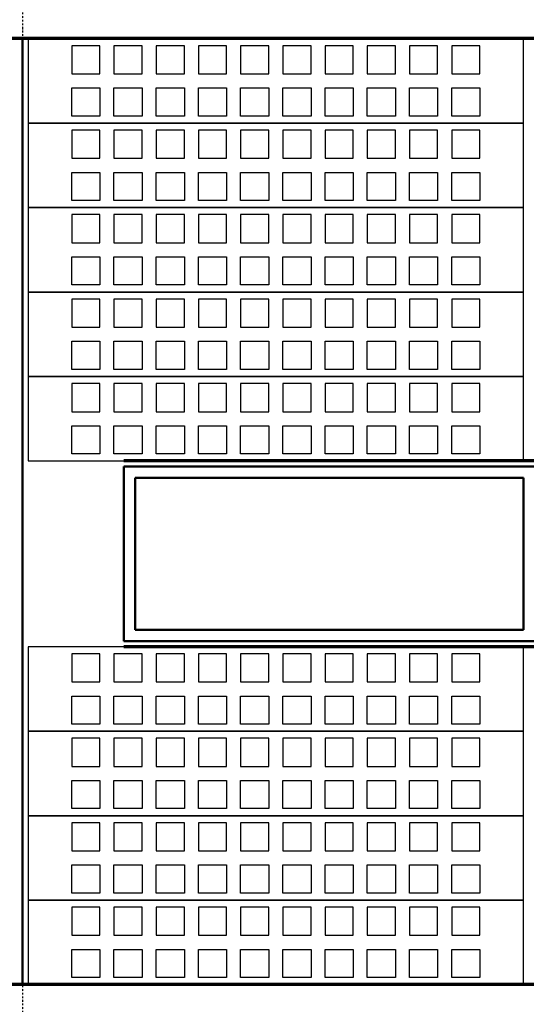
# Model space of a CAD drawing. Header units: millimetres. Extents: x 361 to 67326, y 666 to 56869.
# Tile 47 of 129: x 30849 to 32649, y 23976 to 27474. Entities that reach past the tile are written whole.
import ezdxf

# ---------------------------------------------------------------- set-up
doc = ezdxf.new("R2010")
doc.units = ezdxf.units.MM
doc.linetypes.add('DASHDOT', pattern=[25.4, 12.7, -6.35, 0, -6.35])
doc.layers.add('stramien', color=1, linetype='DASHDOT')
doc.layers.add('vanarris', color=253, linetype='Continuous')

# ---------------------------------------------------------------- blocks, each defined once
blk = doc.blocks.new('*U72')
at = {"layer": 'stramien', "color": 1, "ltscale": 0.5}
blk.add_lwpolyline([(0, 21501.2), (0, -25501.2)], dxfattribs=at)
blk = doc.blocks.new('*U71')
at = {"layer": 'stramien', "color": 0, "linetype": 'ByBlock', "lineweight": -2, "transparency": 16777216}
blk.add_blockref('*U72', (21600, 0), dxfattribs=at)

msp = doc.modelspace()

# ---------------------------------------------------------------- linework, layer by layer
at = {"layer": 'stramien', "color": 1, "ltscale": 0.5}
msp.add_lwpolyline([(1736.5, 24051.2), (67326.2, 24051.2)], dxfattribs=at)
at = {"layer": 'vanarris', "lineweight": 70}
for p, q in [((40933.9, 27406.2), (23983.9, 27406.2)), ((34098.9, 25906.2), (31218.9, 25906.2)), ((34098.9, 25246.2), (31218.9, 25246.2)), ((40933.9, 24046.2), (23983.9, 24046.2))]:
    msp.add_line(p, q, dxfattribs=at)
at = {"layer": 'vanarris', "lineweight": 50}
for p, q in [((30858.9, 27406.2), (30858.9, 24046.2)), ((34098.9, 25886.2), (31218.9, 25886.2)), ((31218.9, 25886.2), (31218.9, 25266.2)), ((32638.9, 25846.2), (31258.9, 25846.2)), ((31258.9, 25846.2), (31258.9, 25306.2)), ((32638.9, 25846.2), (32638.9, 25306.2)), ((31258.9, 25306.2), (32638.9, 25306.2)), ((31218.9, 25266.2), (34098.9, 25266.2))]:
    msp.add_line(p, q, dxfattribs=at)
at = {"layer": 'vanarris', "lineweight": 25}
for p, q in [((32638.9, 27406.2), (30878.9, 27406.2)), ((30878.9, 27406.2), (30878.9, 27106.2)), ((32638.9, 27106.2), (32638.9, 27406.2)), ((31133.9, 27381.2), (31033.9, 27381.2)), ((31033.9, 27381.2), (31033.9, 27281.2)), ((31133.9, 27281.2), (31133.9, 27381.2)), ((31283.9, 27381.2), (31183.9, 27381.2)), ((31183.9, 27381.2), (31183.9, 27281.2)), ((31283.9, 27281.2), (31283.9, 27381.2)), ((31433.9, 27381.2), (31333.9, 27381.2)), ((31333.9, 27381.2), (31333.9, 27281.2)), ((31433.9, 27281.2), (31433.9, 27381.2)), ((31583.9, 27381.2), (31483.9, 27381.2)), ((31483.9, 27381.2), (31483.9, 27281.2)), ((31583.9, 27281.2), (31583.9, 27381.2)), ((31733.9, 27381.2), (31633.9, 27381.2)), ((31633.9, 27381.2), (31633.9, 27281.2)), ((31733.9, 27281.2), (31733.9, 27381.2)), ((31883.9, 27381.2), (31783.9, 27381.2)), ((31783.9, 27381.2), (31783.9, 27281.2)), ((31883.9, 27281.2), (31883.9, 27381.2)), ((32033.9, 27381.2), (31933.9, 27381.2)), ((31933.9, 27381.2), (31933.9, 27281.2)), ((32033.9, 27281.2), (32033.9, 27381.2)), ((32183.9, 27381.2), (32083.9, 27381.2)), ((32083.9, 27381.2), (32083.9, 27281.2)), ((32183.9, 27281.2), (32183.9, 27381.2)), ((32333.9, 27381.2), (32233.9, 27381.2)), ((32233.9, 27381.2), (32233.9, 27281.2)), ((32333.9, 27281.2), (32333.9, 27381.2)), ((32483.9, 27381.2), (32383.9, 27381.2)), ((32383.9, 27381.2), (32383.9, 27281.2)), ((32483.9, 27281.2), (32483.9, 27381.2)), ((31033.9, 27281.2), (31133.9, 27281.2)), ((31183.9, 27281.2), (31283.9, 27281.2)), ((31333.9, 27281.2), (31433.9, 27281.2)), ((31483.9, 27281.2), (31583.9, 27281.2)), ((31633.9, 27281.2), (31733.9, 27281.2)), ((31783.9, 27281.2), (31883.9, 27281.2)), ((31933.9, 27281.2), (32033.9, 27281.2)), ((32083.9, 27281.2), (32183.9, 27281.2)), ((32233.9, 27281.2), (32333.9, 27281.2)), ((32383.9, 27281.2), (32483.9, 27281.2)), ((31033.9, 27131.2), (31033.9, 27231.2)), ((31033.9, 27231.2), (31133.9, 27231.2)), ((31133.9, 27231.2), (31133.9, 27131.2)), ((31183.9, 27131.2), (31183.9, 27231.2)), ((31183.9, 27231.2), (31283.9, 27231.2)), ((31283.9, 27231.2), (31283.9, 27131.2)), ((31333.9, 27131.2), (31333.9, 27231.2)), ((31333.9, 27231.2), (31433.9, 27231.2)), ((31433.9, 27231.2), (31433.9, 27131.2)), ((31483.9, 27131.2), (31483.9, 27231.2)), ((31483.9, 27231.2), (31583.9, 27231.2)), ((31583.9, 27231.2), (31583.9, 27131.2)), ((31633.9, 27131.2), (31633.9, 27231.2)), ((31633.9, 27231.2), (31733.9, 27231.2)), ((31733.9, 27231.2), (31733.9, 27131.2)), ((31783.9, 27131.2), (31783.9, 27231.2)), ((31783.9, 27231.2), (31883.9, 27231.2)), ((31883.9, 27231.2), (31883.9, 27131.2)), ((31933.9, 27131.2), (31933.9, 27231.2)), ((31933.9, 27231.2), (32033.9, 27231.2)), ((32033.9, 27231.2), (32033.9, 27131.2)), ((32083.9, 27131.2), (32083.9, 27231.2)), ((32083.9, 27231.2), (32183.9, 27231.2)), ((32183.9, 27231.2), (32183.9, 27131.2)), ((32233.9, 27131.2), (32233.9, 27231.2)), ((32233.9, 27231.2), (32333.9, 27231.2)), ((32333.9, 27231.2), (32333.9, 27131.2)), ((32383.9, 27131.2), (32383.9, 27231.2)), ((32383.9, 27231.2), (32483.9, 27231.2)), ((32483.9, 27231.2), (32483.9, 27131.2)), ((32638.9, 27106.2), (30878.9, 27106.2)), ((30878.9, 27106.2), (30878.9, 26806.2)), ((30878.9, 27106.2), (32638.9, 27106.2)), ((31133.9, 27131.2), (31033.9, 27131.2)), ((31283.9, 27131.2), (31183.9, 27131.2)), ((31433.9, 27131.2), (31333.9, 27131.2)), ((31583.9, 27131.2), (31483.9, 27131.2)), ((31733.9, 27131.2), (31633.9, 27131.2)), ((31883.9, 27131.2), (31783.9, 27131.2)), ((32033.9, 27131.2), (31933.9, 27131.2)), ((32183.9, 27131.2), (32083.9, 27131.2)), ((32333.9, 27131.2), (32233.9, 27131.2)), ((32483.9, 27131.2), (32383.9, 27131.2)), ((32638.9, 26806.2), (32638.9, 27106.2)), ((31133.9, 27081.2), (31033.9, 27081.2)), ((31033.9, 27081.2), (31033.9, 26981.2)), ((31133.9, 26981.2), (31133.9, 27081.2)), ((31283.9, 27081.2), (31183.9, 27081.2)), ((31183.9, 27081.2), (31183.9, 26981.2)), ((31283.9, 26981.2), (31283.9, 27081.2)), ((31433.9, 27081.2), (31333.9, 27081.2)), ((31333.9, 27081.2), (31333.9, 26981.2)), ((31433.9, 26981.2), (31433.9, 27081.2)), ((31583.9, 27081.2), (31483.9, 27081.2)), ((31483.9, 27081.2), (31483.9, 26981.2)), ((31583.9, 26981.2), (31583.9, 27081.2)), ((31733.9, 27081.2), (31633.9, 27081.2)), ((31633.9, 27081.2), (31633.9, 26981.2)), ((31733.9, 26981.2), (31733.9, 27081.2)), ((31883.9, 27081.2), (31783.9, 27081.2)), ((31783.9, 27081.2), (31783.9, 26981.2)), ((31883.9, 26981.2), (31883.9, 27081.2)), ((32033.9, 27081.2), (31933.9, 27081.2)), ((31933.9, 27081.2), (31933.9, 26981.2)), ((32033.9, 26981.2), (32033.9, 27081.2)), ((32183.9, 27081.2), (32083.9, 27081.2)), ((32083.9, 27081.2), (32083.9, 26981.2)), ((32183.9, 26981.2), (32183.9, 27081.2)), ((32333.9, 27081.2), (32233.9, 27081.2)), ((32233.9, 27081.2), (32233.9, 26981.2)), ((32333.9, 26981.2), (32333.9, 27081.2)), ((32483.9, 27081.2), (32383.9, 27081.2)), ((32383.9, 27081.2), (32383.9, 26981.2)), ((32483.9, 26981.2), (32483.9, 27081.2)), ((31033.9, 26981.2), (31133.9, 26981.2)), ((31183.9, 26981.2), (31283.9, 26981.2)), ((31333.9, 26981.2), (31433.9, 26981.2)), ((31483.9, 26981.2), (31583.9, 26981.2)), ((31633.9, 26981.2), (31733.9, 26981.2)), ((31783.9, 26981.2), (31883.9, 26981.2)), ((31933.9, 26981.2), (32033.9, 26981.2)), ((32083.9, 26981.2), (32183.9, 26981.2)), ((32233.9, 26981.2), (32333.9, 26981.2)), ((32383.9, 26981.2), (32483.9, 26981.2)), ((31033.9, 26831.2), (31033.9, 26931.2)), ((31033.9, 26931.2), (31133.9, 26931.2)), ((31133.9, 26931.2), (31133.9, 26831.2)), ((31183.9, 26831.2), (31183.9, 26931.2)), ((31183.9, 26931.2), (31283.9, 26931.2)), ((31283.9, 26931.2), (31283.9, 26831.2)), ((31333.9, 26831.2), (31333.9, 26931.2)), ((31333.9, 26931.2), (31433.9, 26931.2)), ((31433.9, 26931.2), (31433.9, 26831.2)), ((31483.9, 26831.2), (31483.9, 26931.2)), ((31483.9, 26931.2), (31583.9, 26931.2)), ((31583.9, 26931.2), (31583.9, 26831.2)), ((31633.9, 26831.2), (31633.9, 26931.2)), ((31633.9, 26931.2), (31733.9, 26931.2)), ((31733.9, 26931.2), (31733.9, 26831.2)), ((31783.9, 26831.2), (31783.9, 26931.2)), ((31783.9, 26931.2), (31883.9, 26931.2)), ((31883.9, 26931.2), (31883.9, 26831.2)), ((31933.9, 26831.2), (31933.9, 26931.2)), ((31933.9, 26931.2), (32033.9, 26931.2)), ((32033.9, 26931.2), (32033.9, 26831.2)), ((32083.9, 26831.2), (32083.9, 26931.2)), ((32083.9, 26931.2), (32183.9, 26931.2)), ((32183.9, 26931.2), (32183.9, 26831.2)), ((32233.9, 26831.2), (32233.9, 26931.2)), ((32233.9, 26931.2), (32333.9, 26931.2)), ((32333.9, 26931.2), (32333.9, 26831.2)), ((32383.9, 26831.2), (32383.9, 26931.2)), ((32383.9, 26931.2), (32483.9, 26931.2)), ((32483.9, 26931.2), (32483.9, 26831.2)), ((31133.9, 26831.2), (31033.9, 26831.2)), ((31283.9, 26831.2), (31183.9, 26831.2)), ((31433.9, 26831.2), (31333.9, 26831.2)), ((31583.9, 26831.2), (31483.9, 26831.2)), ((31733.9, 26831.2), (31633.9, 26831.2)), ((31883.9, 26831.2), (31783.9, 26831.2)), ((32033.9, 26831.2), (31933.9, 26831.2)), ((32183.9, 26831.2), (32083.9, 26831.2)), ((32333.9, 26831.2), (32233.9, 26831.2)), ((32483.9, 26831.2), (32383.9, 26831.2)), ((32638.9, 26806.2), (30878.9, 26806.2)), ((30878.9, 26806.2), (30878.9, 26506.2)), ((30878.9, 26806.2), (32638.9, 26806.2)), ((32638.9, 26506.2), (32638.9, 26806.2)), ((31133.9, 26781.2), (31033.9, 26781.2)), ((31033.9, 26781.2), (31033.9, 26681.2)), ((31133.9, 26681.2), (31133.9, 26781.2)), ((31283.9, 26781.2), (31183.9, 26781.2)), ((31183.9, 26781.2), (31183.9, 26681.2)), ((31283.9, 26681.2), (31283.9, 26781.2)), ((31433.9, 26781.2), (31333.9, 26781.2)), ((31333.9, 26781.2), (31333.9, 26681.2)), ((31433.9, 26681.2), (31433.9, 26781.2)), ((31583.9, 26781.2), (31483.9, 26781.2)), ((31483.9, 26781.2), (31483.9, 26681.2)), ((31583.9, 26681.2), (31583.9, 26781.2)), ((31733.9, 26781.2), (31633.9, 26781.2)), ((31633.9, 26781.2), (31633.9, 26681.2)), ((31733.9, 26681.2), (31733.9, 26781.2)), ((31883.9, 26781.2), (31783.9, 26781.2)), ((31783.9, 26781.2), (31783.9, 26681.2)), ((31883.9, 26681.2), (31883.9, 26781.2)), ((32033.9, 26781.2), (31933.9, 26781.2)), ((31933.9, 26781.2), (31933.9, 26681.2)), ((32033.9, 26681.2), (32033.9, 26781.2)), ((32183.9, 26781.2), (32083.9, 26781.2)), ((32083.9, 26781.2), (32083.9, 26681.2)), ((32183.9, 26681.2), (32183.9, 26781.2)), ((32333.9, 26781.2), (32233.9, 26781.2)), ((32233.9, 26781.2), (32233.9, 26681.2)), ((32333.9, 26681.2), (32333.9, 26781.2)), ((32483.9, 26781.2), (32383.9, 26781.2)), ((32383.9, 26781.2), (32383.9, 26681.2)), ((32483.9, 26681.2), (32483.9, 26781.2)), ((31033.9, 26681.2), (31133.9, 26681.2)), ((31183.9, 26681.2), (31283.9, 26681.2)), ((31333.9, 26681.2), (31433.9, 26681.2)), ((31483.9, 26681.2), (31583.9, 26681.2)), ((31633.9, 26681.2), (31733.9, 26681.2)), ((31783.9, 26681.2), (31883.9, 26681.2)), ((31933.9, 26681.2), (32033.9, 26681.2)), ((32083.9, 26681.2), (32183.9, 26681.2)), ((32233.9, 26681.2), (32333.9, 26681.2)), ((32383.9, 26681.2), (32483.9, 26681.2)), ((31033.9, 26531.2), (31033.9, 26631.2)), ((31033.9, 26631.2), (31133.9, 26631.2)), ((31133.9, 26631.2), (31133.9, 26531.2)), ((31183.9, 26531.2), (31183.9, 26631.2)), ((31183.9, 26631.2), (31283.9, 26631.2)), ((31283.9, 26631.2), (31283.9, 26531.2)), ((31333.9, 26531.2), (31333.9, 26631.2)), ((31333.9, 26631.2), (31433.9, 26631.2)), ((31433.9, 26631.2), (31433.9, 26531.2)), ((31483.9, 26531.2), (31483.9, 26631.2)), ((31483.9, 26631.2), (31583.9, 26631.2)), ((31583.9, 26631.2), (31583.9, 26531.2)), ((31633.9, 26531.2), (31633.9, 26631.2)), ((31633.9, 26631.2), (31733.9, 26631.2)), ((31733.9, 26631.2), (31733.9, 26531.2)), ((31783.9, 26531.2), (31783.9, 26631.2)), ((31783.9, 26631.2), (31883.9, 26631.2)), ((31883.9, 26631.2), (31883.9, 26531.2)), ((31933.9, 26531.2), (31933.9, 26631.2)), ((31933.9, 26631.2), (32033.9, 26631.2)), ((32033.9, 26631.2), (32033.9, 26531.2)), ((32083.9, 26531.2), (32083.9, 26631.2)), ((32083.9, 26631.2), (32183.9, 26631.2)), ((32183.9, 26631.2), (32183.9, 26531.2)), ((32233.9, 26531.2), (32233.9, 26631.2)), ((32233.9, 26631.2), (32333.9, 26631.2)), ((32333.9, 26631.2), (32333.9, 26531.2)), ((32383.9, 26531.2), (32383.9, 26631.2)), ((32383.9, 26631.2), (32483.9, 26631.2)), ((32483.9, 26631.2), (32483.9, 26531.2)), ((31133.9, 26531.2), (31033.9, 26531.2)), ((31283.9, 26531.2), (31183.9, 26531.2)), ((31433.9, 26531.2), (31333.9, 26531.2)), ((31583.9, 26531.2), (31483.9, 26531.2)), ((31733.9, 26531.2), (31633.9, 26531.2)), ((31883.9, 26531.2), (31783.9, 26531.2)), ((32033.9, 26531.2), (31933.9, 26531.2)), ((32183.9, 26531.2), (32083.9, 26531.2)), ((32333.9, 26531.2), (32233.9, 26531.2)), ((32483.9, 26531.2), (32383.9, 26531.2)), ((32638.9, 26506.2), (30878.9, 26506.2)), ((30878.9, 26506.2), (30878.9, 26206.2)), ((30878.9, 26506.2), (32638.9, 26506.2)), ((31133.9, 26481.2), (31033.9, 26481.2)), ((31033.9, 26481.2), (31033.9, 26381.2)), ((31133.9, 26381.2), (31133.9, 26481.2)), ((31283.9, 26481.2), (31183.9, 26481.2)), ((31183.9, 26481.2), (31183.9, 26381.2)), ((31283.9, 26381.2), (31283.9, 26481.2)), ((31433.9, 26481.2), (31333.9, 26481.2)), ((31333.9, 26481.2), (31333.9, 26381.2)), ((31433.9, 26381.2), (31433.9, 26481.2)), ((31583.9, 26481.2), (31483.9, 26481.2)), ((31483.9, 26481.2), (31483.9, 26381.2)), ((31583.9, 26381.2), (31583.9, 26481.2)), ((31733.9, 26481.2), (31633.9, 26481.2)), ((31633.9, 26481.2), (31633.9, 26381.2)), ((31733.9, 26381.2), (31733.9, 26481.2)), ((31883.9, 26481.2), (31783.9, 26481.2)), ((31783.9, 26481.2), (31783.9, 26381.2)), ((31883.9, 26381.2), (31883.9, 26481.2)), ((32033.9, 26481.2), (31933.9, 26481.2)), ((31933.9, 26481.2), (31933.9, 26381.2)), ((32033.9, 26381.2), (32033.9, 26481.2)), ((32183.9, 26481.2), (32083.9, 26481.2)), ((32083.9, 26481.2), (32083.9, 26381.2)), ((32183.9, 26381.2), (32183.9, 26481.2)), ((32333.9, 26481.2), (32233.9, 26481.2)), ((32233.9, 26481.2), (32233.9, 26381.2)), ((32333.9, 26381.2), (32333.9, 26481.2)), ((32483.9, 26481.2), (32383.9, 26481.2)), ((32383.9, 26481.2), (32383.9, 26381.2)), ((32483.9, 26381.2), (32483.9, 26481.2)), ((32638.9, 26206.2), (32638.9, 26506.2)), ((31033.9, 26381.2), (31133.9, 26381.2)), ((31183.9, 26381.2), (31283.9, 26381.2)), ((31333.9, 26381.2), (31433.9, 26381.2)), ((31483.9, 26381.2), (31583.9, 26381.2)), ((31633.9, 26381.2), (31733.9, 26381.2)), ((31783.9, 26381.2), (31883.9, 26381.2)), ((31933.9, 26381.2), (32033.9, 26381.2)), ((32083.9, 26381.2), (32183.9, 26381.2)), ((32233.9, 26381.2), (32333.9, 26381.2)), ((32383.9, 26381.2), (32483.9, 26381.2)), ((31033.9, 26231.2), (31033.9, 26331.2)), ((31033.9, 26331.2), (31133.9, 26331.2)), ((31133.9, 26331.2), (31133.9, 26231.2)), ((31183.9, 26231.2), (31183.9, 26331.2)), ((31183.9, 26331.2), (31283.9, 26331.2)), ((31283.9, 26331.2), (31283.9, 26231.2)), ((31333.9, 26231.2), (31333.9, 26331.2)), ((31333.9, 26331.2), (31433.9, 26331.2)), ((31433.9, 26331.2), (31433.9, 26231.2)), ((31483.9, 26231.2), (31483.9, 26331.2)), ((31483.9, 26331.2), (31583.9, 26331.2)), ((31583.9, 26331.2), (31583.9, 26231.2)), ((31633.9, 26231.2), (31633.9, 26331.2)), ((31633.9, 26331.2), (31733.9, 26331.2)), ((31733.9, 26331.2), (31733.9, 26231.2)), ((31783.9, 26231.2), (31783.9, 26331.2)), ((31783.9, 26331.2), (31883.9, 26331.2)), ((31883.9, 26331.2), (31883.9, 26231.2)), ((31933.9, 26231.2), (31933.9, 26331.2)), ((31933.9, 26331.2), (32033.9, 26331.2)), ((32033.9, 26331.2), (32033.9, 26231.2)), ((32083.9, 26231.2), (32083.9, 26331.2)), ((32083.9, 26331.2), (32183.9, 26331.2)), ((32183.9, 26331.2), (32183.9, 26231.2)), ((32233.9, 26231.2), (32233.9, 26331.2)), ((32233.9, 26331.2), (32333.9, 26331.2)), ((32333.9, 26331.2), (32333.9, 26231.2)), ((32383.9, 26231.2), (32383.9, 26331.2)), ((32383.9, 26331.2), (32483.9, 26331.2)), ((32483.9, 26331.2), (32483.9, 26231.2)), ((31133.9, 26231.2), (31033.9, 26231.2)), ((31283.9, 26231.2), (31183.9, 26231.2)), ((31433.9, 26231.2), (31333.9, 26231.2)), ((31583.9, 26231.2), (31483.9, 26231.2)), ((31733.9, 26231.2), (31633.9, 26231.2)), ((31883.9, 26231.2), (31783.9, 26231.2)), ((32033.9, 26231.2), (31933.9, 26231.2)), ((32183.9, 26231.2), (32083.9, 26231.2)), ((32333.9, 26231.2), (32233.9, 26231.2)), ((32483.9, 26231.2), (32383.9, 26231.2)), ((32638.9, 26206.2), (30878.9, 26206.2)), ((30878.9, 26206.2), (30878.9, 25906.2)), ((30878.9, 26206.2), (32638.9, 26206.2)), ((32638.9, 25906.2), (32638.9, 26206.2)), ((31133.9, 26181.2), (31033.9, 26181.2)), ((31033.9, 26181.2), (31033.9, 26081.2)), ((31133.9, 26081.2), (31133.9, 26181.2)), ((31283.9, 26181.2), (31183.9, 26181.2)), ((31183.9, 26181.2), (31183.9, 26081.2)), ((31283.9, 26081.2), (31283.9, 26181.2)), ((31433.9, 26181.2), (31333.9, 26181.2)), ((31333.9, 26181.2), (31333.9, 26081.2)), ((31433.9, 26081.2), (31433.9, 26181.2)), ((31583.9, 26181.2), (31483.9, 26181.2)), ((31483.9, 26181.2), (31483.9, 26081.2)), ((31583.9, 26081.2), (31583.9, 26181.2)), ((31733.9, 26181.2), (31633.9, 26181.2)), ((31633.9, 26181.2), (31633.9, 26081.2)), ((31733.9, 26081.2), (31733.9, 26181.2)), ((31883.9, 26181.2), (31783.9, 26181.2)), ((31783.9, 26181.2), (31783.9, 26081.2)), ((31883.9, 26081.2), (31883.9, 26181.2)), ((32033.9, 26181.2), (31933.9, 26181.2)), ((31933.9, 26181.2), (31933.9, 26081.2)), ((32033.9, 26081.2), (32033.9, 26181.2)), ((32183.9, 26181.2), (32083.9, 26181.2)), ((32083.9, 26181.2), (32083.9, 26081.2)), ((32183.9, 26081.2), (32183.9, 26181.2)), ((32333.9, 26181.2), (32233.9, 26181.2)), ((32233.9, 26181.2), (32233.9, 26081.2)), ((32333.9, 26081.2), (32333.9, 26181.2)), ((32483.9, 26181.2), (32383.9, 26181.2)), ((32383.9, 26181.2), (32383.9, 26081.2)), ((32483.9, 26081.2), (32483.9, 26181.2)), ((31033.9, 26081.2), (31133.9, 26081.2)), ((31183.9, 26081.2), (31283.9, 26081.2)), ((31333.9, 26081.2), (31433.9, 26081.2)), ((31483.9, 26081.2), (31583.9, 26081.2)), ((31633.9, 26081.2), (31733.9, 26081.2)), ((31783.9, 26081.2), (31883.9, 26081.2)), ((31933.9, 26081.2), (32033.9, 26081.2)), ((32083.9, 26081.2), (32183.9, 26081.2)), ((32233.9, 26081.2), (32333.9, 26081.2)), ((32383.9, 26081.2), (32483.9, 26081.2)), ((31033.9, 25931.2), (31033.9, 26031.2)), ((31033.9, 26031.2), (31133.9, 26031.2)), ((31133.9, 26031.2), (31133.9, 25931.2)), ((31183.9, 25931.2), (31183.9, 26031.2)), ((31183.9, 26031.2), (31283.9, 26031.2)), ((31283.9, 26031.2), (31283.9, 25931.2)), ((31333.9, 25931.2), (31333.9, 26031.2)), ((31333.9, 26031.2), (31433.9, 26031.2)), ((31433.9, 26031.2), (31433.9, 25931.2)), ((31483.9, 25931.2), (31483.9, 26031.2)), ((31483.9, 26031.2), (31583.9, 26031.2)), ((31583.9, 26031.2), (31583.9, 25931.2)), ((31633.9, 25931.2), (31633.9, 26031.2)), ((31633.9, 26031.2), (31733.9, 26031.2)), ((31733.9, 26031.2), (31733.9, 25931.2)), ((31783.9, 25931.2), (31783.9, 26031.2)), ((31783.9, 26031.2), (31883.9, 26031.2)), ((31883.9, 26031.2), (31883.9, 25931.2)), ((31933.9, 25931.2), (31933.9, 26031.2)), ((31933.9, 26031.2), (32033.9, 26031.2)), ((32033.9, 26031.2), (32033.9, 25931.2)), ((32083.9, 25931.2), (32083.9, 26031.2)), ((32083.9, 26031.2), (32183.9, 26031.2)), ((32183.9, 26031.2), (32183.9, 25931.2)), ((32233.9, 25931.2), (32233.9, 26031.2)), ((32233.9, 26031.2), (32333.9, 26031.2)), ((32333.9, 26031.2), (32333.9, 25931.2)), ((32383.9, 25931.2), (32383.9, 26031.2)), ((32383.9, 26031.2), (32483.9, 26031.2)), ((32483.9, 26031.2), (32483.9, 25931.2)), ((31133.9, 25931.2), (31033.9, 25931.2)), ((31283.9, 25931.2), (31183.9, 25931.2)), ((31433.9, 25931.2), (31333.9, 25931.2)), ((31583.9, 25931.2), (31483.9, 25931.2)), ((31733.9, 25931.2), (31633.9, 25931.2)), ((31883.9, 25931.2), (31783.9, 25931.2)), ((32033.9, 25931.2), (31933.9, 25931.2)), ((32183.9, 25931.2), (32083.9, 25931.2)), ((32333.9, 25931.2), (32233.9, 25931.2)), ((32483.9, 25931.2), (32383.9, 25931.2)), ((30878.9, 25906.2), (32638.9, 25906.2)), ((32638.9, 25246.2), (30878.9, 25246.2)), ((30878.9, 25246.2), (30878.9, 24946.2)), ((31133.9, 25221.2), (31033.9, 25221.2)), ((31033.9, 25221.2), (31033.9, 25121.2)), ((31133.9, 25121.2), (31133.9, 25221.2)), ((31283.9, 25221.2), (31183.9, 25221.2)), ((31183.9, 25221.2), (31183.9, 25121.2)), ((31283.9, 25121.2), (31283.9, 25221.2)), ((31433.9, 25221.2), (31333.9, 25221.2)), ((31333.9, 25221.2), (31333.9, 25121.2)), ((31433.9, 25121.2), (31433.9, 25221.2)), ((31583.9, 25221.2), (31483.9, 25221.2)), ((31483.9, 25221.2), (31483.9, 25121.2)), ((31583.9, 25121.2), (31583.9, 25221.2)), ((31733.9, 25221.2), (31633.9, 25221.2)), ((31633.9, 25221.2), (31633.9, 25121.2)), ((31733.9, 25121.2), (31733.9, 25221.2)), ((31883.9, 25221.2), (31783.9, 25221.2)), ((31783.9, 25221.2), (31783.9, 25121.2)), ((31883.9, 25121.2), (31883.9, 25221.2)), ((32033.9, 25221.2), (31933.9, 25221.2)), ((31933.9, 25221.2), (31933.9, 25121.2)), ((32033.9, 25121.2), (32033.9, 25221.2)), ((32183.9, 25221.2), (32083.9, 25221.2)), ((32083.9, 25221.2), (32083.9, 25121.2)), ((32183.9, 25121.2), (32183.9, 25221.2)), ((32333.9, 25221.2), (32233.9, 25221.2)), ((32233.9, 25221.2), (32233.9, 25121.2)), ((32333.9, 25121.2), (32333.9, 25221.2)), ((32483.9, 25221.2), (32383.9, 25221.2)), ((32383.9, 25221.2), (32383.9, 25121.2)), ((32483.9, 25121.2), (32483.9, 25221.2)), ((32638.9, 24946.2), (32638.9, 25246.2)), ((31033.9, 25121.2), (31133.9, 25121.2)), ((31183.9, 25121.2), (31283.9, 25121.2)), ((31333.9, 25121.2), (31433.9, 25121.2)), ((31483.9, 25121.2), (31583.9, 25121.2)), ((31633.9, 25121.2), (31733.9, 25121.2)), ((31783.9, 25121.2), (31883.9, 25121.2)), ((31933.9, 25121.2), (32033.9, 25121.2)), ((32083.9, 25121.2), (32183.9, 25121.2)), ((32233.9, 25121.2), (32333.9, 25121.2)), ((32383.9, 25121.2), (32483.9, 25121.2)), ((31033.9, 24971.2), (31033.9, 25071.2)), ((31033.9, 25071.2), (31133.9, 25071.2)), ((31133.9, 25071.2), (31133.9, 24971.2)), ((31183.9, 24971.2), (31183.9, 25071.2)), ((31183.9, 25071.2), (31283.9, 25071.2)), ((31283.9, 25071.2), (31283.9, 24971.2)), ((31333.9, 24971.2), (31333.9, 25071.2)), ((31333.9, 25071.2), (31433.9, 25071.2)), ((31433.9, 25071.2), (31433.9, 24971.2)), ((31483.9, 24971.2), (31483.9, 25071.2)), ((31483.9, 25071.2), (31583.9, 25071.2)), ((31583.9, 25071.2), (31583.9, 24971.2)), ((31633.9, 24971.2), (31633.9, 25071.2)), ((31633.9, 25071.2), (31733.9, 25071.2)), ((31733.9, 25071.2), (31733.9, 24971.2)), ((31783.9, 24971.2), (31783.9, 25071.2)), ((31783.9, 25071.2), (31883.9, 25071.2)), ((31883.9, 25071.2), (31883.9, 24971.2)), ((31933.9, 24971.2), (31933.9, 25071.2)), ((31933.9, 25071.2), (32033.9, 25071.2)), ((32033.9, 25071.2), (32033.9, 24971.2)), ((32083.9, 24971.2), (32083.9, 25071.2)), ((32083.9, 25071.2), (32183.9, 25071.2)), ((32183.9, 25071.2), (32183.9, 24971.2)), ((32233.9, 24971.2), (32233.9, 25071.2)), ((32233.9, 25071.2), (32333.9, 25071.2)), ((32333.9, 25071.2), (32333.9, 24971.2)), ((32383.9, 24971.2), (32383.9, 25071.2)), ((32383.9, 25071.2), (32483.9, 25071.2)), ((32483.9, 25071.2), (32483.9, 24971.2)), ((31133.9, 24971.2), (31033.9, 24971.2)), ((31283.9, 24971.2), (31183.9, 24971.2)), ((31433.9, 24971.2), (31333.9, 24971.2)), ((31583.9, 24971.2), (31483.9, 24971.2)), ((31733.9, 24971.2), (31633.9, 24971.2)), ((31883.9, 24971.2), (31783.9, 24971.2)), ((32033.9, 24971.2), (31933.9, 24971.2)), ((32183.9, 24971.2), (32083.9, 24971.2)), ((32333.9, 24971.2), (32233.9, 24971.2)), ((32483.9, 24971.2), (32383.9, 24971.2)), ((32638.9, 24946.2), (30878.9, 24946.2)), ((30878.9, 24946.2), (30878.9, 24646.2)), ((30878.9, 24946.2), (32638.9, 24946.2)), ((32638.9, 24646.2), (32638.9, 24946.2)), ((31133.9, 24921.2), (31033.9, 24921.2)), ((31033.9, 24921.2), (31033.9, 24821.2)), ((31133.9, 24821.2), (31133.9, 24921.2)), ((31283.9, 24921.2), (31183.9, 24921.2)), ((31183.9, 24921.2), (31183.9, 24821.2)), ((31283.9, 24821.2), (31283.9, 24921.2)), ((31433.9, 24921.2), (31333.9, 24921.2)), ((31333.9, 24921.2), (31333.9, 24821.2)), ((31433.9, 24821.2), (31433.9, 24921.2)), ((31583.9, 24921.2), (31483.9, 24921.2)), ((31483.9, 24921.2), (31483.9, 24821.2)), ((31583.9, 24821.2), (31583.9, 24921.2)), ((31733.9, 24921.2), (31633.9, 24921.2)), ((31633.9, 24921.2), (31633.9, 24821.2)), ((31733.9, 24821.2), (31733.9, 24921.2)), ((31883.9, 24921.2), (31783.9, 24921.2)), ((31783.9, 24921.2), (31783.9, 24821.2)), ((31883.9, 24821.2), (31883.9, 24921.2)), ((32033.9, 24921.2), (31933.9, 24921.2)), ((31933.9, 24921.2), (31933.9, 24821.2)), ((32033.9, 24821.2), (32033.9, 24921.2)), ((32183.9, 24921.2), (32083.9, 24921.2)), ((32083.9, 24921.2), (32083.9, 24821.2)), ((32183.9, 24821.2), (32183.9, 24921.2)), ((32333.9, 24921.2), (32233.9, 24921.2)), ((32233.9, 24921.2), (32233.9, 24821.2)), ((32333.9, 24821.2), (32333.9, 24921.2)), ((32483.9, 24921.2), (32383.9, 24921.2)), ((32383.9, 24921.2), (32383.9, 24821.2)), ((32483.9, 24821.2), (32483.9, 24921.2)), ((31033.9, 24821.2), (31133.9, 24821.2)), ((31183.9, 24821.2), (31283.9, 24821.2)), ((31333.9, 24821.2), (31433.9, 24821.2)), ((31483.9, 24821.2), (31583.9, 24821.2)), ((31633.9, 24821.2), (31733.9, 24821.2)), ((31783.9, 24821.2), (31883.9, 24821.2)), ((31933.9, 24821.2), (32033.9, 24821.2)), ((32083.9, 24821.2), (32183.9, 24821.2)), ((32233.9, 24821.2), (32333.9, 24821.2)), ((32383.9, 24821.2), (32483.9, 24821.2)), ((31033.9, 24671.2), (31033.9, 24771.2)), ((31033.9, 24771.2), (31133.9, 24771.2)), ((31133.9, 24771.2), (31133.9, 24671.2)), ((31183.9, 24671.2), (31183.9, 24771.2)), ((31183.9, 24771.2), (31283.9, 24771.2)), ((31283.9, 24771.2), (31283.9, 24671.2)), ((31333.9, 24671.2), (31333.9, 24771.2)), ((31333.9, 24771.2), (31433.9, 24771.2)), ((31433.9, 24771.2), (31433.9, 24671.2)), ((31483.9, 24671.2), (31483.9, 24771.2)), ((31483.9, 24771.2), (31583.9, 24771.2)), ((31583.9, 24771.2), (31583.9, 24671.2)), ((31633.9, 24671.2), (31633.9, 24771.2)), ((31633.9, 24771.2), (31733.9, 24771.2)), ((31733.9, 24771.2), (31733.9, 24671.2)), ((31783.9, 24671.2), (31783.9, 24771.2)), ((31783.9, 24771.2), (31883.9, 24771.2)), ((31883.9, 24771.2), (31883.9, 24671.2)), ((31933.9, 24671.2), (31933.9, 24771.2)), ((31933.9, 24771.2), (32033.9, 24771.2)), ((32033.9, 24771.2), (32033.9, 24671.2)), ((32083.9, 24671.2), (32083.9, 24771.2)), ((32083.9, 24771.2), (32183.9, 24771.2)), ((32183.9, 24771.2), (32183.9, 24671.2)), ((32233.9, 24671.2), (32233.9, 24771.2)), ((32233.9, 24771.2), (32333.9, 24771.2)), ((32333.9, 24771.2), (32333.9, 24671.2)), ((32383.9, 24671.2), (32383.9, 24771.2)), ((32383.9, 24771.2), (32483.9, 24771.2)), ((32483.9, 24771.2), (32483.9, 24671.2)), ((31133.9, 24671.2), (31033.9, 24671.2)), ((31283.9, 24671.2), (31183.9, 24671.2)), ((31433.9, 24671.2), (31333.9, 24671.2)), ((31583.9, 24671.2), (31483.9, 24671.2)), ((31733.9, 24671.2), (31633.9, 24671.2)), ((31883.9, 24671.2), (31783.9, 24671.2)), ((32033.9, 24671.2), (31933.9, 24671.2)), ((32183.9, 24671.2), (32083.9, 24671.2)), ((32333.9, 24671.2), (32233.9, 24671.2)), ((32483.9, 24671.2), (32383.9, 24671.2)), ((32638.9, 24646.2), (30878.9, 24646.2)), ((30878.9, 24646.2), (30878.9, 24346.2)), ((30878.9, 24646.2), (32638.9, 24646.2)), ((31133.9, 24621.2), (31033.9, 24621.2)), ((31033.9, 24621.2), (31033.9, 24521.2)), ((31133.9, 24521.2), (31133.9, 24621.2)), ((31283.9, 24621.2), (31183.9, 24621.2)), ((31183.9, 24621.2), (31183.9, 24521.2)), ((31283.9, 24521.2), (31283.9, 24621.2)), ((31433.9, 24621.2), (31333.9, 24621.2)), ((31333.9, 24621.2), (31333.9, 24521.2)), ((31433.9, 24521.2), (31433.9, 24621.2)), ((31583.9, 24621.2), (31483.9, 24621.2)), ((31483.9, 24621.2), (31483.9, 24521.2)), ((31583.9, 24521.2), (31583.9, 24621.2)), ((31733.9, 24621.2), (31633.9, 24621.2)), ((31633.9, 24621.2), (31633.9, 24521.2)), ((31733.9, 24521.2), (31733.9, 24621.2)), ((31883.9, 24621.2), (31783.9, 24621.2)), ((31783.9, 24621.2), (31783.9, 24521.2)), ((31883.9, 24521.2), (31883.9, 24621.2)), ((32033.9, 24621.2), (31933.9, 24621.2)), ((31933.9, 24621.2), (31933.9, 24521.2)), ((32033.9, 24521.2), (32033.9, 24621.2)), ((32183.9, 24621.2), (32083.9, 24621.2)), ((32083.9, 24621.2), (32083.9, 24521.2)), ((32183.9, 24521.2), (32183.9, 24621.2)), ((32333.9, 24621.2), (32233.9, 24621.2)), ((32233.9, 24621.2), (32233.9, 24521.2)), ((32333.9, 24521.2), (32333.9, 24621.2)), ((32483.9, 24621.2), (32383.9, 24621.2)), ((32383.9, 24621.2), (32383.9, 24521.2)), ((32483.9, 24521.2), (32483.9, 24621.2)), ((32638.9, 24346.2), (32638.9, 24646.2)), ((31033.9, 24521.2), (31133.9, 24521.2)), ((31183.9, 24521.2), (31283.9, 24521.2)), ((31333.9, 24521.2), (31433.9, 24521.2)), ((31483.9, 24521.2), (31583.9, 24521.2)), ((31633.9, 24521.2), (31733.9, 24521.2)), ((31783.9, 24521.2), (31883.9, 24521.2)), ((31933.9, 24521.2), (32033.9, 24521.2)), ((32083.9, 24521.2), (32183.9, 24521.2)), ((32233.9, 24521.2), (32333.9, 24521.2)), ((32383.9, 24521.2), (32483.9, 24521.2)), ((31033.9, 24371.2), (31033.9, 24471.2)), ((31033.9, 24471.2), (31133.9, 24471.2)), ((31133.9, 24471.2), (31133.9, 24371.2)), ((31183.9, 24371.2), (31183.9, 24471.2)), ((31183.9, 24471.2), (31283.9, 24471.2)), ((31283.9, 24471.2), (31283.9, 24371.2)), ((31333.9, 24371.2), (31333.9, 24471.2)), ((31333.9, 24471.2), (31433.9, 24471.2)), ((31433.9, 24471.2), (31433.9, 24371.2)), ((31483.9, 24371.2), (31483.9, 24471.2)), ((31483.9, 24471.2), (31583.9, 24471.2)), ((31583.9, 24471.2), (31583.9, 24371.2)), ((31633.9, 24371.2), (31633.9, 24471.2)), ((31633.9, 24471.2), (31733.9, 24471.2)), ((31733.9, 24471.2), (31733.9, 24371.2)), ((31783.9, 24371.2), (31783.9, 24471.2)), ((31783.9, 24471.2), (31883.9, 24471.2)), ((31883.9, 24471.2), (31883.9, 24371.2)), ((31933.9, 24371.2), (31933.9, 24471.2)), ((31933.9, 24471.2), (32033.9, 24471.2)), ((32033.9, 24471.2), (32033.9, 24371.2)), ((32083.9, 24371.2), (32083.9, 24471.2)), ((32083.9, 24471.2), (32183.9, 24471.2)), ((32183.9, 24471.2), (32183.9, 24371.2)), ((32233.9, 24371.2), (32233.9, 24471.2)), ((32233.9, 24471.2), (32333.9, 24471.2)), ((32333.9, 24471.2), (32333.9, 24371.2)), ((32383.9, 24371.2), (32383.9, 24471.2)), ((32383.9, 24471.2), (32483.9, 24471.2)), ((32483.9, 24471.2), (32483.9, 24371.2)), ((32638.9, 24346.2), (30878.9, 24346.2)), ((30878.9, 24346.2), (30878.9, 24046.2)), ((30878.9, 24346.2), (32638.9, 24346.2)), ((31133.9, 24371.2), (31033.9, 24371.2)), ((31283.9, 24371.2), (31183.9, 24371.2)), ((31433.9, 24371.2), (31333.9, 24371.2)), ((31583.9, 24371.2), (31483.9, 24371.2)), ((31733.9, 24371.2), (31633.9, 24371.2)), ((31883.9, 24371.2), (31783.9, 24371.2)), ((32033.9, 24371.2), (31933.9, 24371.2)), ((32183.9, 24371.2), (32083.9, 24371.2)), ((32333.9, 24371.2), (32233.9, 24371.2)), ((32483.9, 24371.2), (32383.9, 24371.2)), ((32638.9, 24046.2), (32638.9, 24346.2)), ((31133.9, 24321.2), (31033.9, 24321.2)), ((31033.9, 24321.2), (31033.9, 24221.2)), ((31133.9, 24221.2), (31133.9, 24321.2)), ((31283.9, 24321.2), (31183.9, 24321.2)), ((31183.9, 24321.2), (31183.9, 24221.2)), ((31283.9, 24221.2), (31283.9, 24321.2)), ((31433.9, 24321.2), (31333.9, 24321.2)), ((31333.9, 24321.2), (31333.9, 24221.2)), ((31433.9, 24221.2), (31433.9, 24321.2)), ((31583.9, 24321.2), (31483.9, 24321.2)), ((31483.9, 24321.2), (31483.9, 24221.2)), ((31583.9, 24221.2), (31583.9, 24321.2)), ((31733.9, 24321.2), (31633.9, 24321.2)), ((31633.9, 24321.2), (31633.9, 24221.2)), ((31733.9, 24221.2), (31733.9, 24321.2)), ((31883.9, 24321.2), (31783.9, 24321.2)), ((31783.9, 24321.2), (31783.9, 24221.2)), ((31883.9, 24221.2), (31883.9, 24321.2)), ((32033.9, 24321.2), (31933.9, 24321.2)), ((31933.9, 24321.2), (31933.9, 24221.2)), ((32033.9, 24221.2), (32033.9, 24321.2)), ((32183.9, 24321.2), (32083.9, 24321.2)), ((32083.9, 24321.2), (32083.9, 24221.2)), ((32183.9, 24221.2), (32183.9, 24321.2)), ((32333.9, 24321.2), (32233.9, 24321.2)), ((32233.9, 24321.2), (32233.9, 24221.2)), ((32333.9, 24221.2), (32333.9, 24321.2)), ((32483.9, 24321.2), (32383.9, 24321.2)), ((32383.9, 24321.2), (32383.9, 24221.2)), ((32483.9, 24221.2), (32483.9, 24321.2)), ((31033.9, 24221.2), (31133.9, 24221.2)), ((31183.9, 24221.2), (31283.9, 24221.2)), ((31333.9, 24221.2), (31433.9, 24221.2)), ((31483.9, 24221.2), (31583.9, 24221.2)), ((31633.9, 24221.2), (31733.9, 24221.2)), ((31783.9, 24221.2), (31883.9, 24221.2)), ((31933.9, 24221.2), (32033.9, 24221.2)), ((32083.9, 24221.2), (32183.9, 24221.2)), ((32233.9, 24221.2), (32333.9, 24221.2)), ((32383.9, 24221.2), (32483.9, 24221.2)), ((31033.9, 24071.2), (31033.9, 24171.2)), ((31033.9, 24171.2), (31133.9, 24171.2)), ((31133.9, 24171.2), (31133.9, 24071.2)), ((31183.9, 24071.2), (31183.9, 24171.2)), ((31183.9, 24171.2), (31283.9, 24171.2)), ((31283.9, 24171.2), (31283.9, 24071.2)), ((31333.9, 24071.2), (31333.9, 24171.2)), ((31333.9, 24171.2), (31433.9, 24171.2)), ((31433.9, 24171.2), (31433.9, 24071.2)), ((31483.9, 24071.2), (31483.9, 24171.2)), ((31483.9, 24171.2), (31583.9, 24171.2)), ((31583.9, 24171.2), (31583.9, 24071.2)), ((31633.9, 24071.2), (31633.9, 24171.2)), ((31633.9, 24171.2), (31733.9, 24171.2)), ((31733.9, 24171.2), (31733.9, 24071.2)), ((31783.9, 24071.2), (31783.9, 24171.2)), ((31783.9, 24171.2), (31883.9, 24171.2)), ((31883.9, 24171.2), (31883.9, 24071.2)), ((31933.9, 24071.2), (31933.9, 24171.2)), ((31933.9, 24171.2), (32033.9, 24171.2)), ((32033.9, 24171.2), (32033.9, 24071.2)), ((32083.9, 24071.2), (32083.9, 24171.2)), ((32083.9, 24171.2), (32183.9, 24171.2)), ((32183.9, 24171.2), (32183.9, 24071.2)), ((32233.9, 24071.2), (32233.9, 24171.2)), ((32233.9, 24171.2), (32333.9, 24171.2)), ((32333.9, 24171.2), (32333.9, 24071.2)), ((32383.9, 24071.2), (32383.9, 24171.2)), ((32383.9, 24171.2), (32483.9, 24171.2)), ((32483.9, 24171.2), (32483.9, 24071.2)), ((31133.9, 24071.2), (31033.9, 24071.2)), ((31283.9, 24071.2), (31183.9, 24071.2)), ((31433.9, 24071.2), (31333.9, 24071.2)), ((31583.9, 24071.2), (31483.9, 24071.2)), ((31733.9, 24071.2), (31633.9, 24071.2)), ((31883.9, 24071.2), (31783.9, 24071.2)), ((32033.9, 24071.2), (31933.9, 24071.2)), ((32183.9, 24071.2), (32083.9, 24071.2)), ((32333.9, 24071.2), (32233.9, 24071.2)), ((32483.9, 24071.2), (32383.9, 24071.2)), ((30878.9, 24046.2), (32638.9, 24046.2))]:
    msp.add_line(p, q, dxfattribs=at)

# ---------------------------------------------------------------- block references
at = {"layer": 'stramien'}
msp.add_blockref('*U71', (9258.9, 34362.5), dxfattribs=at)

doc.saveas('drawing.dxf')
